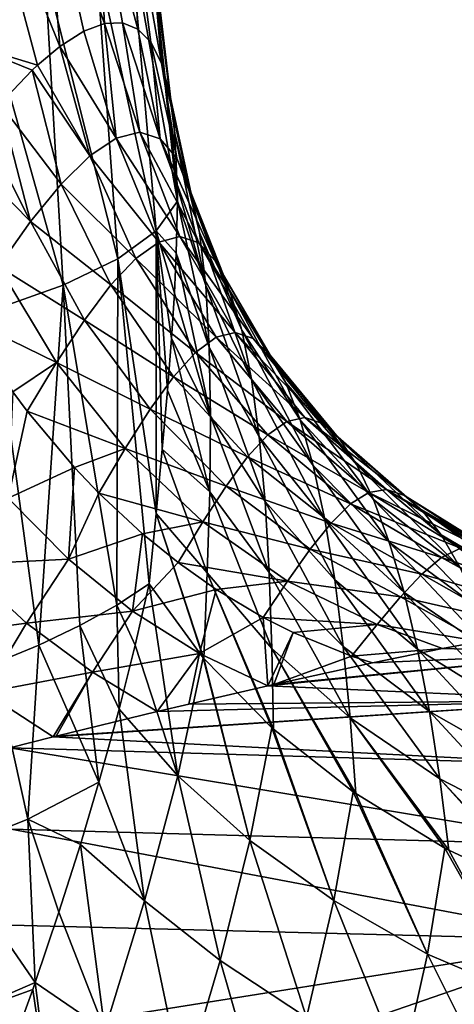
# Model space of a CAD drawing. Header units: metres. Extents: x -109 to 109, y -67 to 73.
# Tile 87 of 253: x -67.35 to -62.43, y 7.13 to 18.27. Entities that reach past the tile are written whole.
import ezdxf

# ---------------------------------------------------------------- set-up
doc = ezdxf.new("R2010")
doc.units = ezdxf.units.M
doc.layers.add('solid_508035_K244200000C76', color=7, linetype='CONTINUOUS')

msp = doc.modelspace()

# ---------------------------------------------------------------- linework, layer by layer
at = {"layer": 'solid_508035_K244200000C76'}
for points in [[(-67.961777, 18.006378, -0.177058), (-67.154472, 17.759254, -1.290776), (-67.823128, 20.264904, -1.012574)], [(-66.900909, 17.971272, -1.848493), (-67.070702, 20.105606, -2.241309), (-67.823128, 20.264904, -1.012574)], [(-67.154472, 17.759254, -1.290776), (-66.900909, 17.971272, -1.848493), (-67.823128, 20.264904, -1.012574)], [(-66.394936, 18.229715, -3.134534), (-66.492737, 19.934673, -3.5598), (-67.070702, 20.105606, -2.241309)], [(-66.630119, 18.142653, -2.500349), (-66.394936, 18.229715, -3.134534), (-67.070702, 20.105606, -2.241309)], [(-66.900909, 17.971272, -1.848493), (-66.630119, 18.142653, -2.500349), (-67.070702, 20.105606, -2.241309)], [(-66.017029, 18.168245, -4.384417), (-66.101067, 19.755264, -4.94366), (-66.492737, 19.934673, -3.5598)], [(-66.190704, 18.237761, -3.76229), (-66.017029, 18.168245, -4.384417), (-66.492737, 19.934673, -3.5598)], [(-66.394936, 18.229715, -3.134534), (-66.190704, 18.237761, -3.76229), (-66.492737, 19.934673, -3.5598)], [(-65.750916, 17.780836, -5.663116), (-65.90461, 19.570629, -6.36784), (-66.101067, 19.755264, -4.94366)], [(-65.871071, 18.018862, -5.012494), (-65.750916, 17.780836, -5.663116), (-66.101067, 19.755264, -4.94366)], [(-66.017029, 18.168245, -4.384417), (-65.871071, 18.018862, -5.012494), (-66.101067, 19.755264, -4.94366)], [(-65.597221, 16.985083, -7.04858), (-65.90461, 19.384239, -7.805553), (-65.90461, 19.570629, -6.36784)], [(-65.658669, 17.44203, -6.340372), (-65.597221, 16.985083, -7.04858), (-65.90461, 19.570629, -6.36784)], [(-65.750916, 17.780836, -5.663116), (-65.658669, 17.44203, -6.340372), (-65.90461, 19.570629, -6.36784)], [(-65.569672, 16.222042, -7.970041), (-66.101067, 19.199602, -9.229733), (-65.90461, 19.384239, -7.805553)], [(-65.570488, 16.389236, -7.78762), (-65.569672, 16.222042, -7.970041), (-65.90461, 19.384239, -7.805553)], [(-65.597221, 16.985083, -7.04858), (-65.570488, 16.389236, -7.78762), (-65.90461, 19.384239, -7.805553)], [(-65.809982, 15.88378, -9.383998), (-66.492737, 19.020195, -10.613594), (-66.101067, 19.199602, -9.229733)], [(-65.569672, 16.222042, -7.970041), (-65.809982, 15.88378, -9.383998), (-66.101067, 19.199602, -9.229733)], [(-66.244453, 15.568607, -10.751083), (-67.070702, 18.84926, -11.932085), (-66.492737, 19.020195, -10.613594)], [(-65.809982, 15.88378, -9.383998), (-66.244453, 15.568607, -10.751083), (-66.492737, 19.020195, -10.613594)], [(-66.861671, 15.269141, -12.050041), (-67.823128, 18.689962, -13.16082), (-67.070702, 18.84926, -11.932085)], [(-66.244453, 15.568607, -10.751083), (-66.861671, 15.269141, -12.050041), (-67.070702, 18.84926, -11.932085)], [(-66.861671, 15.269141, -12.050041), (-67.650131, 14.990753, -13.257573), (-67.823128, 18.689962, -13.16082)], [(-66.261131, 16.933117, -2.563303), (-66.394936, 18.229715, -3.134534), (-66.630119, 18.142653, -2.500349)], [(-65.994148, 17.000153, -3.374026), (-66.190704, 18.237761, -3.76229), (-66.394936, 18.229715, -3.134534)], [(-66.261131, 16.933117, -2.563303), (-65.994148, 17.000153, -3.374026), (-66.394936, 18.229715, -3.134534)], [(-65.764915, 16.925535, -4.180799), (-66.017029, 18.168245, -4.384417), (-66.190704, 18.237761, -3.76229)], [(-65.994148, 17.000153, -3.374026), (-65.764915, 16.925535, -4.180799), (-66.190704, 18.237761, -3.76229)], [(-65.764915, 16.925535, -4.180799), (-65.871071, 18.018862, -5.012494), (-66.017029, 18.168245, -4.384417)], [(-66.261131, 16.933117, -2.563303), (-66.630119, 18.142653, -2.500349), (-66.900909, 17.971272, -1.848493)], [(-67.213005, 17.704519, -1.167689), (-67.154472, 17.759254, -1.290776), (-67.961777, 18.006378, -0.177058)], [(-67.575867, 17.321997, -0.439931), (-67.213005, 17.704519, -1.167689), (-67.961777, 18.006378, -0.177058)], [(-66.560669, 16.733524, -1.7559), (-66.900909, 17.971272, -1.848493), (-67.154472, 17.759254, -1.290776)], [(-66.560669, 16.733524, -1.7559), (-66.261131, 16.933117, -2.563303), (-66.900909, 17.971272, -1.848493)], [(-65.576202, 16.706842, -4.977513), (-65.750916, 17.780836, -5.663116), (-65.871071, 18.018862, -5.012494)], [(-65.764915, 16.925535, -4.180799), (-65.576202, 16.706842, -4.977513), (-65.871071, 18.018862, -5.012494)], [(-66.560669, 16.733524, -1.7559), (-67.154472, 17.759254, -1.290776), (-67.213005, 17.704519, -1.167689)], [(-65.428108, 16.34951, -5.761709), (-65.658669, 17.44203, -6.340372), (-65.750916, 17.780836, -5.663116)], [(-65.576202, 16.706842, -4.977513), (-65.428108, 16.34951, -5.761709), (-65.750916, 17.780836, -5.663116)], [(-66.886429, 16.414461, -0.955897), (-67.213005, 17.704519, -1.167689), (-67.575867, 17.321997, -0.439931)], [(-66.886429, 16.414461, -0.955897), (-66.560669, 16.733524, -1.7559), (-67.213005, 17.704519, -1.167689)], [(-65.319702, 15.864461, -6.523364), (-65.597221, 16.985083, -7.04858), (-65.658669, 17.44203, -6.340372)], [(-65.428108, 16.34951, -5.761709), (-65.319702, 15.864461, -6.523364), (-65.658669, 17.44203, -6.340372)], [(-67.231781, 15.990894, -0.164187), (-67.575867, 17.321997, -0.439931), (-67.782761, 17.075291, -0.046699)], [(-67.231781, 15.990894, -0.164187), (-66.886429, 16.414461, -0.955897), (-67.575867, 17.321997, -0.439931)], [(-67.231781, 15.990894, -0.164187), (-67.782761, 17.075291, -0.046699), (-68.012276, 16.781656, 0.375729)], [(-65.541916, 15.819665, -3.148457), (-65.994148, 17.000153, -3.374026), (-66.261131, 16.933117, -2.563303)], [(-65.328491, 15.749745, -3.905118), (-65.764915, 16.925535, -4.180799), (-65.994148, 17.000153, -3.374026)], [(-65.541916, 15.819665, -3.148457), (-65.328491, 15.749745, -3.905118), (-65.994148, 17.000153, -3.374026)], [(-65.247993, 15.26589, -7.253515), (-65.570488, 16.389236, -7.78762), (-65.597221, 16.985083, -7.04858)], [(-65.319702, 15.864461, -6.523364), (-65.247993, 15.26589, -7.253515), (-65.597221, 16.985083, -7.04858)], [(-65.78022, 15.757401, -2.375242), (-66.261131, 16.933117, -2.563303), (-66.560669, 16.733524, -1.7559)], [(-65.78022, 15.757401, -2.375242), (-65.541916, 15.819665, -3.148457), (-66.261131, 16.933117, -2.563303)], [(-65.140556, 15.545921, -4.643714), (-65.576202, 16.706842, -4.977513), (-65.764915, 16.925535, -4.180799)], [(-65.328491, 15.749745, -3.905118), (-65.140556, 15.545921, -4.643714), (-65.764915, 16.925535, -4.180799)], [(-67.593353, 15.479151, 0.623676), (-67.231781, 15.990894, -0.164187), (-68.012276, 16.781656, 0.375729)], [(-66.041618, 15.570794, -1.589806), (-66.560669, 16.733524, -1.7559), (-66.886429, 16.414461, -0.955897)], [(-66.041618, 15.570794, -1.589806), (-65.78022, 15.757401, -2.375242), (-66.560669, 16.733524, -1.7559)], [(-64.978142, 15.213376, -5.367152), (-65.428108, 16.34951, -5.761709), (-65.576202, 16.706842, -4.977513)], [(-65.140556, 15.545921, -4.643714), (-64.978142, 15.213376, -5.367152), (-65.576202, 16.706842, -4.977513)], [(-66.323372, 15.271622, -0.795177), (-66.886429, 16.414461, -0.955897), (-67.231781, 15.990894, -0.164187)], [(-66.323372, 15.271622, -0.795177), (-66.041618, 15.570794, -1.589806), (-66.886429, 16.414461, -0.955897)], [(-65.247993, 15.26589, -7.253515), (-65.569672, 16.222042, -7.970041), (-65.570488, 16.389236, -7.78762)], [(-64.841713, 14.761912, -6.070751), (-65.319702, 15.864461, -6.523364), (-65.428108, 16.34951, -5.761709)], [(-64.978142, 15.213376, -5.367152), (-64.841713, 14.761912, -6.070751), (-65.428108, 16.34951, -5.761709)], [(-65.582237, 15.631241, -8.551958), (-65.809982, 15.88378, -9.383998), (-65.569672, 16.222042, -7.970041)], [(-65.208237, 14.568173, -7.945277), (-65.582237, 15.631241, -8.551958), (-65.569672, 16.222042, -7.970041)], [(-65.247993, 15.26589, -7.253515), (-65.208237, 14.568173, -7.945277), (-65.569672, 16.222042, -7.970041)], [(-66.622139, 14.873815, 0.00731), (-67.231781, 15.990894, -0.164187), (-67.593353, 15.479151, 0.623676)], [(-66.622139, 14.873815, 0.00731), (-66.323372, 15.271622, -0.795177), (-67.231781, 15.990894, -0.164187)], [(-65.811134, 12.686514, -10.61421), (-66.244453, 15.568607, -10.751083), (-65.809982, 15.88378, -9.383998)], [(-65.74102, 13.414861, -10.191898), (-65.811134, 12.686514, -10.61421), (-65.809982, 15.88378, -9.383998)], [(-65.68222, 14.075943, -9.766637), (-65.74102, 13.414861, -10.191898), (-65.809982, 15.88378, -9.383998)], [(-65.636467, 14.664218, -9.348621), (-65.68222, 14.075943, -9.766637), (-65.809982, 15.88378, -9.383998)], [(-65.6036, 15.179575, -8.944129), (-65.636467, 14.664218, -9.348621), (-65.809982, 15.88378, -9.383998)], [(-65.582237, 15.631241, -8.551958), (-65.6036, 15.179575, -8.944129), (-65.809982, 15.88378, -9.383998)], [(-64.730782, 14.204079, -6.74954), (-65.247993, 15.26589, -7.253515), (-65.319702, 15.864461, -6.523364)], [(-64.841713, 14.761912, -6.070751), (-64.730782, 14.204079, -6.74954), (-65.319702, 15.864461, -6.523364)], [(-65.131714, 14.679436, -2.117603), (-65.78022, 15.757401, -2.375242), (-66.041618, 15.570794, -1.589806)], [(-64.914177, 14.734238, -2.871437), (-65.541916, 15.819665, -3.148457), (-65.78022, 15.757401, -2.375242)], [(-65.131714, 14.679436, -2.117603), (-64.914177, 14.734238, -2.871437), (-65.78022, 15.757401, -2.375242)], [(-64.710762, 14.666742, -3.59778), (-65.328491, 15.749745, -3.905118), (-65.541916, 15.819665, -3.148457)], [(-64.914177, 14.734238, -2.871437), (-64.710762, 14.666742, -3.59778), (-65.541916, 15.819665, -3.148457)], [(-64.520164, 14.475746, -4.29907), (-65.140556, 15.545921, -4.643714), (-65.328491, 15.749745, -3.905118)], [(-64.710762, 14.666742, -3.59778), (-64.520164, 14.475746, -4.29907), (-65.328491, 15.749745, -3.905118)], [(-65.194885, 13.785207, -8.594057), (-65.6036, 15.179575, -8.944129), (-65.582237, 15.631241, -8.551958)], [(-65.208237, 14.568173, -7.945277), (-65.194885, 13.785207, -8.594057), (-65.582237, 15.631241, -8.551958)], [(-66.255516, 11.648058, -11.749856), (-66.861671, 15.269141, -12.050041), (-66.244453, 15.568607, -10.751083)], [(-65.364639, 14.509071, -1.338026), (-66.041618, 15.570794, -1.589806), (-66.323372, 15.271622, -0.795177)], [(-65.890686, 11.890282, -11.028717), (-66.255516, 11.648058, -11.749856), (-66.244453, 15.568607, -10.751083)], [(-65.811134, 12.686514, -10.61421), (-65.890686, 11.890282, -11.028717), (-66.244453, 15.568607, -10.751083)], [(-65.364639, 14.509071, -1.338026), (-65.131714, 14.679436, -2.117603), (-66.041618, 15.570794, -1.589806)], [(-64.34243, 14.166, -4.982686), (-64.978142, 15.213376, -5.367152), (-65.140556, 15.545921, -4.643714)], [(-64.520164, 14.475746, -4.29907), (-64.34243, 14.166, -4.982686), (-65.140556, 15.545921, -4.643714)], [(-66.937111, 14.392998, 0.820043), (-67.593353, 15.479151, 0.623676), (-67.969498, 14.894401, 1.415163)], [(-66.937111, 14.392998, 0.820043), (-66.622139, 14.873815, 0.00731), (-67.593353, 15.479151, 0.623676)], [(-67.139526, 11.19456, -13.099997), (-67.650131, 14.990753, -13.257573), (-66.861671, 15.269141, -12.050041)], [(-66.67234, 11.415916, -12.440981), (-67.139526, 11.19456, -13.099997), (-66.861671, 15.269141, -12.050041)], [(-66.255516, 11.648058, -11.749856), (-66.67234, 11.415916, -12.440981), (-66.861671, 15.269141, -12.050041)], [(-65.613487, 14.233712, -0.534879), (-66.323372, 15.271622, -0.795177), (-66.622139, 14.873815, 0.00731)], [(-65.613487, 14.233712, -0.534879), (-65.364639, 14.509071, -1.338026), (-66.323372, 15.271622, -0.795177)], [(-65.194885, 13.785207, -8.594057), (-65.636467, 14.664218, -9.348621), (-65.6036, 15.179575, -8.944129)], [(-64.643425, 13.552539, -7.398996), (-65.208237, 14.568173, -7.945277), (-65.247993, 15.26589, -7.253515)], [(-64.730782, 14.204079, -6.74954), (-64.643425, 13.552539, -7.398996), (-65.247993, 15.26589, -7.253515)], [(-64.179245, 13.746058, -5.648712), (-64.841713, 14.761912, -6.070751), (-64.978142, 15.213376, -5.367152)], [(-64.34243, 14.166, -4.982686), (-64.179245, 13.746058, -5.648712), (-64.978142, 15.213376, -5.367152)], [(-67.139526, 11.19456, -13.099997), (-67.655869, 10.984753, -13.724628), (-67.650131, 14.990753, -13.257573)], [(-66.937111, 14.392998, 0.820043), (-67.969498, 14.894401, 1.415163), (-67.430862, 14.063719, 1.585545)], [(-65.877876, 13.866285, 0.28999), (-66.622139, 14.873815, 0.00731), (-66.937111, 14.392998, 0.820043)], [(-65.877876, 13.866285, 0.28999), (-65.613487, 14.233712, -0.534879), (-66.622139, 14.873815, 0.00731)], [(-64.127113, 13.771835, -2.550104), (-64.914177, 14.734238, -2.871437), (-65.131714, 14.679436, -2.117603)], [(-63.927635, 13.704428, -3.266704), (-64.710762, 14.666742, -3.59778), (-64.914177, 14.734238, -2.871437)], [(-64.127113, 13.771835, -2.550104), (-63.927635, 13.704428, -3.266704), (-64.914177, 14.734238, -2.871437)], [(-64.032364, 13.226723, -6.295739), (-64.730782, 14.204079, -6.74954), (-64.841713, 14.761912, -6.070751)], [(-64.179245, 13.746058, -5.648712), (-64.032364, 13.226723, -6.295739), (-64.841713, 14.761912, -6.070751)], [(-65.203987, 12.930008, -9.201304), (-65.68222, 14.075943, -9.766637), (-65.636467, 14.664218, -9.348621)], [(-65.194885, 13.785207, -8.594057), (-65.203987, 12.930008, -9.201304), (-65.636467, 14.664218, -9.348621)], [(-64.332321, 13.726994, -1.797024), (-65.131714, 14.679436, -2.117603), (-65.364639, 14.509071, -1.338026)], [(-64.332321, 13.726994, -1.797024), (-64.127113, 13.771835, -2.550104), (-65.131714, 14.679436, -2.117603)], [(-63.731003, 13.523888, -3.952463), (-64.520164, 14.475746, -4.29907), (-64.710762, 14.666742, -3.59778)], [(-63.927635, 13.704428, -3.266704), (-63.731003, 13.523888, -3.952463), (-64.710762, 14.666742, -3.59778)], [(-64.54718, 13.575711, -1.007049), (-65.364639, 14.509071, -1.338026), (-65.613487, 14.233712, -0.534879)], [(-64.54718, 13.575711, -1.007049), (-64.332321, 13.726994, -1.797024), (-65.364639, 14.509071, -1.338026)], [(-64.576874, 12.819702, -8.015436), (-65.194885, 13.785207, -8.594057), (-65.208237, 14.568173, -7.945277)], [(-64.643425, 13.552539, -7.398996), (-64.576874, 12.819702, -8.015436), (-65.208237, 14.568173, -7.945277)], [(-66.937111, 14.392998, 0.820043), (-67.430862, 14.063719, 1.585545), (-67.268036, 13.844148, 1.647257)], [(-66.159233, 13.421666, 1.136853), (-66.937111, 14.392998, 0.820043), (-67.268036, 13.844148, 1.647257)], [(-66.159233, 13.421666, 1.136853), (-65.877876, 13.866285, 0.28999), (-66.937111, 14.392998, 0.820043)], [(-63.537334, 13.234369, -4.618216), (-64.34243, 14.166, -4.982686), (-64.520164, 14.475746, -4.29907)], [(-63.731003, 13.523888, -3.952463), (-63.537334, 13.234369, -4.618216), (-64.520164, 14.475746, -4.29907)], [(-64.775063, 13.327476, -0.181712), (-65.613487, 14.233712, -0.534879), (-65.877876, 13.866285, 0.28999)], [(-64.775063, 13.327476, -0.181712), (-64.54718, 13.575711, -1.007049), (-65.613487, 14.233712, -0.534879)], [(-63.902401, 12.618914, -6.921322), (-64.643425, 13.552539, -7.398996), (-64.730782, 14.204079, -6.74954)], [(-64.032364, 13.226723, -6.295739), (-63.902401, 12.618914, -6.921322), (-64.730782, 14.204079, -6.74954)], [(-63.349358, 12.84307, -5.268119), (-64.179245, 13.746058, -5.648712), (-64.34243, 14.166, -4.982686)], [(-63.537334, 13.234369, -4.618216), (-63.349358, 12.84307, -5.268119), (-64.34243, 14.166, -4.982686)], [(-67.484604, 12.857468, 2.773324), (-67.268036, 13.844148, 1.647257), (-67.430862, 14.063719, 1.585545)], [(-65.203987, 12.930008, -9.201304), (-65.74102, 13.414861, -10.191898), (-65.68222, 14.075943, -9.766637)], [(-67.484604, 12.857468, 2.773324), (-66.734283, 13.20424, 1.875425), (-67.268036, 13.844148, 1.647257)], [(-66.159233, 13.421666, 1.136853), (-67.268036, 13.844148, 1.647257), (-66.734283, 13.20424, 1.875425)], [(-65.018181, 12.994267, 0.67657), (-65.877876, 13.866285, 0.28999), (-66.159233, 13.421666, 1.136853)], [(-65.018181, 12.994267, 0.67657), (-64.775063, 13.327476, -0.181712), (-65.877876, 13.866285, 0.28999)], [(-64.529953, 12.017539, -8.599616), (-65.203987, 12.930008, -9.201304), (-65.194885, 13.785207, -8.594057)], [(-64.576874, 12.819702, -8.015436), (-64.529953, 12.017539, -8.599616), (-65.194885, 13.785207, -8.594057)], [(-63.402641, 12.924614, -1.421764), (-64.332321, 13.726994, -1.797024), (-64.54718, 13.575711, -1.007049)], [(-63.200996, 12.957254, -2.192737), (-64.127113, 13.771835, -2.550104), (-64.332321, 13.726994, -1.797024)], [(-63.402641, 12.924614, -1.421764), (-63.200996, 12.957254, -2.192737), (-64.332321, 13.726994, -1.797024)], [(-63.170738, 12.359004, -5.903804), (-64.032364, 13.226723, -6.295739), (-64.179245, 13.746058, -5.648712)], [(-63.349358, 12.84307, -5.268119), (-63.170738, 12.359004, -5.903804), (-64.179245, 13.746058, -5.648712)], [(-62.99929, 12.887597, -2.920418), (-63.927635, 13.704428, -3.266704), (-64.127113, 13.771835, -2.550104)], [(-63.200996, 12.957254, -2.192737), (-62.99929, 12.887597, -2.920418), (-64.127113, 13.771835, -2.550104)], [(-62.793407, 12.71487, -3.612822), (-63.731003, 13.523888, -3.952463), (-63.927635, 13.704428, -3.266704)], [(-62.99929, 12.887597, -2.920418), (-62.793407, 12.71487, -3.612822), (-63.927635, 13.704428, -3.266704)], [(-63.610306, 12.794763, -0.605401), (-64.54718, 13.575711, -1.007049), (-64.775063, 13.327476, -0.181712)], [(-63.789028, 11.933537, -7.522532), (-64.576874, 12.819702, -8.015436), (-64.643425, 13.552539, -7.398996)], [(-63.902401, 12.618914, -6.921322), (-63.789028, 11.933537, -7.522532), (-64.643425, 13.552539, -7.398996)], [(-63.610306, 12.794763, -0.605401), (-63.402641, 12.924614, -1.421764), (-64.54718, 13.575711, -1.007049)], [(-62.583614, 12.442487, -4.283134), (-63.537334, 13.234369, -4.618216), (-63.731003, 13.523888, -3.952463)], [(-62.793407, 12.71487, -3.612822), (-62.583614, 12.442487, -4.283134), (-63.731003, 13.523888, -3.952463)], [(-66.159233, 13.421666, 1.136853), (-66.734283, 13.20424, 1.875425), (-66.458351, 12.914544, 2.006692)], [(-65.279762, 12.590182, 1.565945), (-66.159233, 13.421666, 1.136853), (-66.458351, 12.914544, 2.006692)], [(-65.279762, 12.590182, 1.565945), (-65.018181, 12.994267, 0.67657), (-66.159233, 13.421666, 1.136853)], [(-65.23114, 12.013256, -9.768005), (-65.811134, 12.686514, -10.61421), (-65.74102, 13.414861, -10.191898)], [(-65.203987, 12.930008, -9.201304), (-65.23114, 12.013256, -9.768005), (-65.74102, 13.414861, -10.191898)], [(-63.8297, 12.576261, 0.255225), (-64.775063, 13.327476, -0.181712), (-65.018181, 12.994267, 0.67657)], [(-63.8297, 12.576261, 0.255225), (-63.610306, 12.794763, -0.605401), (-64.775063, 13.327476, -0.181712)], [(-67.484604, 12.857468, 2.773324), (-66.802048, 12.169106, 3.140928), (-66.734283, 13.20424, 1.875425)], [(-66.802048, 12.169106, 3.140928), (-66.458351, 12.914544, 2.006692), (-66.734283, 13.20424, 1.875425)], [(-63.00425, 11.791355, -6.524562), (-63.902401, 12.618914, -6.921322), (-64.032364, 13.226723, -6.295739)], [(-63.170738, 12.359004, -5.903804), (-63.00425, 11.791355, -6.524562), (-64.032364, 13.226723, -6.295739)], [(-62.373444, 12.076216, -4.93878), (-63.349358, 12.84307, -5.268119), (-63.537334, 13.234369, -4.618216)], [(-62.583614, 12.442487, -4.283134), (-62.373444, 12.076216, -4.93878), (-63.537334, 13.234369, -4.618216)], [(-64.065186, 12.280226, 1.15709), (-65.018181, 12.994267, 0.67657), (-65.279762, 12.590182, 1.565945)], [(-64.500389, 11.156299, -9.151099), (-65.23114, 12.013256, -9.768005), (-65.203987, 12.930008, -9.201304)], [(-64.529953, 12.017539, -8.599616), (-64.500389, 11.156299, -9.151099), (-65.203987, 12.930008, -9.201304)], [(-64.065186, 12.280226, 1.15709), (-63.8297, 12.576261, 0.255225), (-65.018181, 12.994267, 0.67657)], [(-62.159691, 12.311481, -1.808544), (-63.200996, 12.957254, -2.192737), (-63.402641, 12.924614, -1.421764)], [(-61.94965, 12.237295, -2.567846), (-62.99929, 12.887597, -2.920418), (-63.200996, 12.957254, -2.192737)], [(-62.159691, 12.311481, -1.808544), (-61.94965, 12.237295, -2.567846), (-63.200996, 12.957254, -2.192737)], [(-67.993073, 12.108658, 3.827372), (-66.802048, 12.169106, 3.140928), (-67.484604, 12.857468, 2.773324)], [(-66.802048, 12.169106, 3.140928), (-65.962776, 12.453538, 2.261651), (-66.458351, 12.914544, 2.006692)], [(-65.279762, 12.590182, 1.565945), (-66.458351, 12.914544, 2.006692), (-65.962776, 12.453538, 2.261651)], [(-63.69352, 11.181504, -8.099251), (-64.529953, 12.017539, -8.599616), (-64.576874, 12.819702, -8.015436)], [(-63.789028, 11.933537, -7.522532), (-63.69352, 11.181504, -8.099251), (-64.576874, 12.819702, -8.015436)], [(-62.366619, 12.292971, -1.001492), (-63.402641, 12.924614, -1.421764), (-63.610306, 12.794763, -0.605401)], [(-62.366619, 12.292971, -1.001492), (-62.159691, 12.311481, -1.808544), (-63.402641, 12.924614, -1.421764)], [(-62.168106, 11.623279, -5.583832), (-63.170738, 12.359004, -5.903804), (-63.349358, 12.84307, -5.268119)], [(-62.373444, 12.076216, -4.93878), (-62.168106, 11.623279, -5.583832), (-63.349358, 12.84307, -5.268119)], [(-61.731541, 12.06954, -3.288898), (-62.793407, 12.71487, -3.612822), (-62.99929, 12.887597, -2.920418)], [(-61.94965, 12.237295, -2.567846), (-61.731541, 12.06954, -3.288898), (-62.99929, 12.887597, -2.920418)], [(-62.578144, 12.186345, -0.143431), (-63.610306, 12.794763, -0.605401), (-63.8297, 12.576261, 0.255225)], [(-62.578144, 12.186345, -0.143431), (-62.366619, 12.292971, -1.001492), (-63.610306, 12.794763, -0.605401)], [(-61.505833, 11.810756, -3.986073), (-62.583614, 12.442487, -4.283134), (-62.793407, 12.71487, -3.612822)], [(-61.731541, 12.06954, -3.288898), (-61.505833, 11.810756, -3.986073), (-62.793407, 12.71487, -3.612822)], [(-65.277458, 11.051476, -10.299064), (-65.890686, 11.890282, -11.028717), (-65.811134, 12.686514, -10.61421)], [(-65.270309, 11.0431, -10.29213), (-65.277458, 11.051476, -10.299064), (-65.811134, 12.686514, -10.61421)], [(-65.23114, 12.013256, -9.768005), (-65.270309, 11.0431, -10.29213), (-65.811134, 12.686514, -10.61421)], [(-62.85165, 11.149541, -7.128045), (-63.789028, 11.933537, -7.522532), (-63.902401, 12.618914, -6.921322)], [(-63.00425, 11.791355, -6.524562), (-62.85165, 11.149541, -7.128045), (-63.902401, 12.618914, -6.921322)], [(-65.279762, 12.590182, 1.565945), (-65.962776, 12.453538, 2.261651), (-65.56131, 12.12954, 2.48421)], [(-64.321365, 11.919969, 2.096261), (-65.279762, 12.590182, 1.565945), (-65.56131, 12.12954, 2.48421)], [(-64.321365, 11.919969, 2.096261), (-64.065186, 12.280226, 1.15709), (-65.279762, 12.590182, 1.565945)], [(-62.801762, 11.999421, 0.764675), (-63.8297, 12.576261, 0.255225), (-64.065186, 12.280226, 1.15709)], [(-62.801762, 11.999421, 0.764675), (-62.578144, 12.186345, -0.143431), (-63.8297, 12.576261, 0.255225)], [(-66.802048, 12.169106, 3.140928), (-66.075943, 11.579661, 3.588351), (-65.962776, 12.453538, 2.261651)], [(-66.075943, 11.579661, 3.588351), (-65.56131, 12.12954, 2.48421), (-65.962776, 12.453538, 2.261651)], [(-61.276634, 11.465252, -4.66918), (-62.373444, 12.076216, -4.93878), (-62.583614, 12.442487, -4.283134)], [(-61.505833, 11.810756, -3.986073), (-61.276634, 11.465252, -4.66918), (-62.583614, 12.442487, -4.283134)], [(-63.043465, 11.742559, 1.71917), (-64.065186, 12.280226, 1.15709), (-64.321365, 11.919969, 2.096261)], [(-63.043465, 11.742559, 1.71917), (-62.801762, 11.999421, 0.764675), (-64.065186, 12.280226, 1.15709)], [(-61.972115, 11.091182, -6.218939), (-63.00425, 11.791355, -6.524562), (-63.170738, 12.359004, -5.903804)], [(-62.168106, 11.623279, -5.583832), (-61.972115, 11.091182, -6.218939), (-63.170738, 12.359004, -5.903804)], [(-61.415058, 11.795811, 0.114655), (-62.366619, 12.292971, -1.001492), (-62.578144, 12.186345, -0.143431)], [(-67.993073, 12.108658, 3.827372), (-67.278214, 11.445233, 4.269099), (-66.802048, 12.169106, 3.140928)], [(-67.278214, 11.445233, 4.269099), (-66.075943, 11.579661, 3.588351), (-66.802048, 12.169106, 3.140928)], [(-61.641315, 11.666782, 1.028768), (-62.578144, 12.186345, -0.143431), (-62.801762, 11.999421, 0.764675)], [(-61.641315, 11.666782, 1.028768), (-61.415058, 11.795811, 0.114655), (-62.578144, 12.186345, -0.143431)], [(-68.501289, 11.282066, 4.927238), (-67.278214, 11.445233, 4.269099), (-67.993073, 12.108658, 3.827372)], [(-66.075943, 11.579661, 3.588351), (-65.132103, 11.826954, 2.736328), (-65.56131, 12.12954, 2.48421)], [(-64.321365, 11.919969, 2.096261), (-65.56131, 12.12954, 2.48421), (-65.132103, 11.826954, 2.736328)], [(-64.500839, 10.259794, -9.677961), (-65.270309, 11.0431, -10.29213), (-65.23114, 12.013256, -9.768005)], [(-64.483353, 10.244212, -9.666491), (-64.500839, 10.259794, -9.677961), (-65.23114, 12.013256, -9.768005)], [(-64.500389, 11.156299, -9.151099), (-64.483353, 10.244212, -9.666491), (-65.23114, 12.013256, -9.768005)], [(-63.61536, 10.372627, -8.649571), (-64.500389, 11.156299, -9.151099), (-64.529953, 12.017539, -8.599616)], [(-63.69352, 11.181504, -8.099251), (-63.61536, 10.372627, -8.649571), (-64.529953, 12.017539, -8.599616)], [(-62.716228, 10.443443, -7.713102), (-63.69352, 11.181504, -8.099251), (-63.789028, 11.933537, -7.522532)], [(-62.85165, 11.149541, -7.128045), (-62.716228, 10.443443, -7.713102), (-63.789028, 11.933537, -7.522532)], [(-61.885178, 11.477174, 1.988917), (-62.801762, 11.999421, 0.764675), (-63.043465, 11.742559, 1.71917)], [(-61.885178, 11.477174, 1.988917), (-61.641315, 11.666782, 1.028768), (-62.801762, 11.999421, 0.764675)], [(-66.047707, 11.196341, -11.49401), (-66.255516, 11.648058, -11.749856), (-65.890686, 11.890282, -11.028717)], [(-66.075943, 11.579661, 3.588351), (-65.318481, 11.099034, 4.108079), (-65.132103, 11.826954, 2.736328)], [(-65.565964, 9.715469, -11.149686), (-66.047707, 11.196341, -11.49401), (-65.890686, 11.890282, -11.028717)], [(-65.565964, 9.715469, -11.149686), (-65.890686, 11.890282, -11.028717), (-65.277458, 11.051476, -10.299064)], [(-65.318481, 11.099034, 4.108079), (-64.600014, 11.509362, 3.067505), (-65.132103, 11.826954, 2.736328)], [(-64.321365, 11.919969, 2.096261), (-65.132103, 11.826954, 2.736328), (-64.600014, 11.509362, 3.067505)], [(-63.308735, 11.428293, 2.714139), (-64.321365, 11.919969, 2.096261), (-64.600014, 11.509362, 3.067505)], [(-63.308735, 11.428293, 2.714139), (-63.043465, 11.742559, 1.71917), (-64.321365, 11.919969, 2.096261)], [(-63.308735, 11.428293, 2.714139), (-62.139256, 11.237966, 2.983722), (-63.043465, 11.742559, 1.71917)], [(-61.885178, 11.477174, 1.988917), (-63.043465, 11.742559, 1.71917), (-62.139256, 11.237966, 2.983722)], [(-61.788895, 10.487917, -6.842137), (-62.85165, 11.149541, -7.128045), (-63.00425, 11.791355, -6.524562)], [(-61.972115, 11.091182, -6.218939), (-61.788895, 10.487917, -6.842137), (-63.00425, 11.791355, -6.524562)], [(-66.229729, 10.472472, -11.92176), (-66.67234, 11.415916, -12.440981), (-66.255516, 11.648058, -11.749856)], [(-66.047707, 11.196341, -11.49401), (-66.229729, 10.472472, -11.92176), (-66.255516, 11.648058, -11.749856)], [(-67.278214, 11.445233, 4.269099), (-66.529419, 10.891185, 4.796935), (-66.075943, 11.579661, 3.588351)], [(-66.529419, 10.891185, 4.796935), (-65.318481, 11.099034, 4.108079), (-66.075943, 11.579661, 3.588351)], [(-65.318481, 11.099034, 4.108079), (-64.546539, 10.733714, 4.69542), (-64.600014, 11.509362, 3.067505)], [(-64.259232, 11.337295, 3.289757), (-64.600014, 11.509362, 3.067505), (-64.546539, 10.733714, 4.69542)], [(-63.308735, 11.428293, 2.714139), (-64.600014, 11.509362, 3.067505), (-64.259232, 11.337295, 3.289757)], [(-68.501289, 11.282066, 4.927238), (-67.74958, 10.658724, 5.449602), (-67.278214, 11.445233, 4.269099)], [(-67.74958, 10.658724, 5.449602), (-66.529419, 10.891185, 4.796935), (-67.278214, 11.445233, 4.269099)], [(-66.458542, 9.642783, -12.346679), (-67.139526, 11.19456, -13.099997), (-66.67234, 11.415916, -12.440981)], [(-66.229729, 10.472472, -11.92176), (-66.458542, 9.642783, -12.346679), (-66.67234, 11.415916, -12.440981)], [(-63.308735, 11.428293, 2.714139), (-64.259232, 11.337295, 3.289757), (-63.599232, 11.069988, 3.74155)], [(-63.308735, 11.428293, 2.714139), (-63.599232, 11.069988, 3.74155), (-62.569206, 11.156693, 3.324257)], [(-63.308735, 11.428293, 2.714139), (-62.569206, 11.156693, 3.324257), (-62.139256, 11.237966, 2.983722)], [(-64.259232, 11.337295, 3.289757), (-64.546539, 10.733714, 4.69542), (-64.478935, 10.748969, 4.653344)], [(-63.599232, 11.069988, 3.74155), (-64.259232, 11.337295, 3.289757), (-64.478935, 10.748969, 4.653344)], [(-67.262749, 9.225004, -13.397351), (-67.655869, 10.984753, -13.724628), (-67.139526, 11.19456, -13.099997)], [(-66.458542, 9.642783, -12.346679), (-67.262749, 9.225004, -13.397351), (-67.139526, 11.19456, -13.099997)], [(-65.565964, 9.715469, -11.149686), (-66.229729, 10.472472, -11.92176), (-66.047707, 11.196341, -11.49401)], [(-63.581043, 9.536184, -9.181963), (-64.483353, 10.244212, -9.666491), (-64.500389, 11.156299, -9.151099)], [(-63.550709, 9.5152, -9.168828), (-63.581043, 9.536184, -9.181963), (-64.500389, 11.156299, -9.151099)], [(-63.61536, 10.372627, -8.649571), (-63.550709, 9.5152, -9.168828), (-64.500389, 11.156299, -9.151099)], [(-62.598858, 9.682432, -8.276344), (-63.61536, 10.372627, -8.649571), (-63.69352, 11.181504, -8.099251)], [(-62.716228, 10.443443, -7.713102), (-62.598858, 9.682432, -8.276344), (-63.69352, 11.181504, -8.099251)], [(-63.599232, 11.069988, 3.74155), (-63.362007, 10.994576, 3.91063), (-62.569206, 11.156693, 3.324257)], [(-62.569206, 11.156693, 3.324257), (-63.362007, 10.994576, 3.91063), (-60.805885, 11.10883, 3.298898)], [(-61.62326, 9.822372, -7.451117), (-62.716228, 10.443443, -7.713102), (-62.85165, 11.149541, -7.128045)], [(-61.788895, 10.487917, -6.842137), (-61.62326, 9.822372, -7.451117), (-62.85165, 11.149541, -7.128045)], [(-62.139256, 11.237966, 2.983722), (-62.569206, 11.156693, 3.324257), (-60.805885, 11.10883, 3.298898)], [(-66.529419, 10.891185, 4.796935), (-65.797852, 10.443485, 5.430359), (-65.318481, 11.099034, 4.108079)], [(-65.318481, 11.099034, 4.108079), (-65.797852, 10.443485, 5.430359), (-65.439514, 10.527871, 5.22804)], [(-64.749222, 8.983921, -10.506691), (-65.565964, 9.715469, -11.149686), (-65.277458, 11.051476, -10.299064)], [(-65.318481, 11.099034, 4.108079), (-65.439514, 10.527871, 5.22804), (-64.546539, 10.733714, 4.69542)], [(-64.749222, 8.983921, -10.506691), (-65.277458, 11.051476, -10.299064), (-65.270309, 11.0431, -10.29213)], [(-64.749222, 8.983921, -10.506691), (-65.270309, 11.0431, -10.29213), (-64.500839, 10.259794, -9.677961)], [(-64.546539, 10.733714, 4.69542), (-60.805885, 10.567312, 4.756128), (-60.805885, 11.10883, 3.298898)], [(-64.478935, 10.748969, 4.653344), (-64.546539, 10.733714, 4.69542), (-60.805885, 11.10883, 3.298898)], [(-63.362007, 10.994576, 3.91063), (-64.478935, 10.748969, 4.653344), (-60.805885, 11.10883, 3.298898)], [(-63.599232, 11.069988, 3.74155), (-64.478935, 10.748969, 4.653344), (-63.362007, 10.994576, 3.91063)], [(-67.262749, 9.225004, -13.397351), (-68.19915, 8.853732, -14.357044), (-67.655869, 10.984753, -13.724628)], [(-67.74958, 10.658724, 5.449602), (-66.976418, 10.156376, 6.063415), (-66.529419, 10.891185, 4.796935)], [(-66.529419, 10.891185, 4.796935), (-66.976418, 10.156376, 6.063415), (-66.940331, 10.16543, 6.044605)], [(-66.529419, 10.891185, 4.796935), (-66.940331, 10.16543, 6.044605), (-65.797852, 10.443485, 5.430359)], [(-64.546539, 10.733714, 4.69542), (-65.439514, 10.527871, 5.22804), (-60.805885, 10.567312, 4.756128)], [(-67.74958, 10.658724, 5.449602), (-67.464249, 10.031726, 6.315517), (-66.976418, 10.156376, 6.063415)], [(-66.976418, 10.156376, 6.063415), (-60.805885, 9.835616, 6.127764), (-60.805885, 10.567312, 4.756128)], [(-66.940331, 10.16543, 6.044605), (-66.976418, 10.156376, 6.063415), (-60.805885, 10.567312, 4.756128)], [(-65.797852, 10.443485, 5.430359), (-66.940331, 10.16543, 6.044605), (-60.805885, 10.567312, 4.756128)], [(-65.439514, 10.527871, 5.22804), (-65.797852, 10.443485, 5.430359), (-60.805885, 10.567312, 4.756128)], [(-65.940636, 8.302416, -11.841808), (-66.458542, 9.642783, -12.346679), (-66.229729, 10.472472, -11.92176)], [(-65.565964, 9.715469, -11.149686), (-65.940636, 8.302416, -11.841808), (-66.229729, 10.472472, -11.92176)], [(-62.541279, 8.898913, -8.823589), (-63.550709, 9.5152, -9.168828), (-63.61536, 10.372627, -8.649571)], [(-62.496414, 8.874846, -8.811965), (-62.541279, 8.898913, -8.823589), (-63.61536, 10.372627, -8.649571)], [(-62.598858, 9.682432, -8.276344), (-62.496414, 8.874846, -8.811965), (-63.61536, 10.372627, -8.649571)], [(-61.47707, 9.103498, -8.041033), (-62.598858, 9.682432, -8.276344), (-62.716228, 10.443443, -7.713102)], [(-61.62326, 9.822372, -7.451117), (-61.47707, 9.103498, -8.041033), (-62.716228, 10.443443, -7.713102)], [(-63.798836, 8.304722, -10.005752), (-64.749222, 8.983921, -10.506691), (-64.500839, 10.259794, -9.677961)], [(-63.798836, 8.304722, -10.005752), (-64.500839, 10.259794, -9.677961), (-64.483353, 10.244212, -9.666491)], [(-66.976418, 10.156376, 6.063415), (-67.464249, 10.031726, 6.315517), (-60.805885, 9.835616, 6.127764)], [(-63.798836, 8.304722, -10.005752), (-64.483353, 10.244212, -9.666491), (-63.581043, 9.536184, -9.181963)], [(-67.464249, 10.031726, 6.315517), (-60.805885, 8.926911, 7.389121), (-60.805885, 9.835616, 6.127764)], [(-67.464249, 10.031726, 6.315517), (-67.452026, 9.110811, 7.582806), (-60.805885, 8.926911, 7.389121)], [(-65.085823, 7.624455, -11.189635), (-65.940636, 8.302416, -11.841808), (-65.565964, 9.715469, -11.149686)], [(-64.749222, 8.983921, -10.506691), (-65.085823, 7.624455, -11.189635), (-65.565964, 9.715469, -11.149686)], [(-66.667435, 8.940858, -12.656188), (-67.262749, 9.225004, -13.397351), (-66.458542, 9.642783, -12.346679)], [(-65.940636, 8.302416, -11.841808), (-66.667435, 8.940858, -12.656188), (-66.458542, 9.642783, -12.346679)], [(-61.407799, 8.364068, -8.611888), (-62.496414, 8.874846, -8.811965), (-62.598858, 9.682432, -8.276344)], [(-61.347626, 8.339647, -8.605096), (-61.407799, 8.364068, -8.611888), (-62.598858, 9.682432, -8.276344)], [(-61.47707, 9.103498, -8.041033), (-61.347626, 8.339647, -8.605096), (-62.598858, 9.682432, -8.276344)], [(-62.738327, 7.697454, -9.657981), (-63.798836, 8.304722, -10.005752), (-63.581043, 9.536184, -9.181963)], [(-62.738327, 7.697454, -9.657981), (-63.581043, 9.536184, -9.181963), (-63.550709, 9.5152, -9.168828)], [(-62.738327, 7.697454, -9.657981), (-63.550709, 9.5152, -9.168828), (-62.541279, 8.898913, -8.823589)], [(-67.179741, 7.377759, -13.196273), (-68.19915, 8.853732, -14.357044), (-67.262749, 9.225004, -13.397351)], [(-66.911171, 8.172523, -12.946214), (-67.179741, 7.377759, -13.196273), (-67.262749, 9.225004, -13.397351)], [(-66.667435, 8.940858, -12.656188), (-66.911171, 8.172523, -12.946214), (-67.262749, 9.225004, -13.397351)], [(-67.452026, 9.110811, 7.582806), (-60.805885, 7.857551, 8.517496), (-60.805885, 8.926911, 7.389121)], [(-67.452026, 9.110811, 7.582806), (-67.452026, 8.025632, 8.723248), (-60.805885, 7.857551, 8.517496)], [(-66.392464, 6.837613, -12.369103), (-66.911171, 8.172523, -12.946214), (-66.667435, 8.940858, -12.656188)], [(-65.940636, 8.302416, -11.841808), (-66.392464, 6.837613, -12.369103), (-66.667435, 8.940858, -12.656188)], [(-64.107765, 6.982222, -10.693385), (-65.085823, 7.624455, -11.189635), (-64.749222, 8.983921, -10.506691)], [(-63.798836, 8.304722, -10.005752), (-64.107765, 6.982222, -10.693385), (-64.749222, 8.983921, -10.506691)], [(-67.179741, 7.377759, -13.196273), (-68.129585, 6.965783, -14.12772), (-68.19915, 8.853732, -14.357044)], [(-61.588959, 7.206632, -9.453088), (-62.738327, 7.697454, -9.657981), (-62.541279, 8.898913, -8.823589)], [(-61.588959, 7.206632, -9.453088), (-62.541279, 8.898913, -8.823589), (-62.496414, 8.874846, -8.811965)], [(-61.588959, 7.206632, -9.453088), (-62.496414, 8.874846, -8.811965), (-61.407799, 8.364068, -8.611888)], [(-65.502914, 6.203872, -11.718927), (-66.392464, 6.837613, -12.369103), (-65.940636, 8.302416, -11.841808)], [(-65.085823, 7.624455, -11.189635), (-65.502914, 6.203872, -11.718927), (-65.940636, 8.302416, -11.841808)], [(-63.02985, 6.397171, -10.363044), (-64.107765, 6.982222, -10.693385), (-63.798836, 8.304722, -10.005752)], [(-62.738327, 7.697454, -9.657981), (-63.02985, 6.397171, -10.363044), (-63.798836, 8.304722, -10.005752)], [(-66.392464, 6.837613, -12.369103), (-67.179741, 7.377759, -13.196273), (-66.911171, 8.172523, -12.946214)], [(-67.452026, 8.025632, 8.723248), (-67.452026, 6.798897, 9.709831), (-60.805885, 7.857551, 8.517496)], [(-60.805885, 7.857551, 8.517496), (-67.452026, 6.798897, 9.709831), (-64.126518, 6.710084, 9.582994)], [(-60.805885, 7.857551, 8.517496), (-64.126518, 6.710084, 9.582994), (-60.805885, 6.64678, 9.492585)], [(-61.863811, 5.94715, -10.174899), (-63.02985, 6.397171, -10.363044), (-62.738327, 7.697454, -9.657981)], [(-61.588959, 7.206632, -9.453088), (-61.863811, 5.94715, -10.174899), (-62.738327, 7.697454, -9.657981)], [(-64.501251, 5.588782, -11.235671), (-65.502914, 6.203872, -11.718927), (-65.085823, 7.624455, -11.189635)], [(-64.107765, 6.982222, -10.693385), (-64.501251, 5.588782, -11.235671), (-65.085823, 7.624455, -11.189635)], [(-67.207153, 7.299408, -13.218322), (-68.129585, 6.965783, -14.12772), (-67.179741, 7.377759, -13.196273)], [(-66.919914, 5.344871, -12.735374), (-67.207153, 7.299408, -13.218322), (-67.179741, 7.377759, -13.196273)], [(-66.392464, 6.837613, -12.369103), (-66.919914, 5.344871, -12.735374), (-67.179741, 7.377759, -13.196273)], [(-67.207153, 7.299408, -13.218322), (-67.520233, 6.438457, -13.431953), (-68.129585, 6.965783, -14.12772)], [(-66.919914, 5.344871, -12.735374), (-67.520233, 6.438457, -13.431953), (-67.207153, 7.299408, -13.218322)]]:
    msp.add_3dface(points, dxfattribs=at)

doc.saveas('drawing.dxf')
